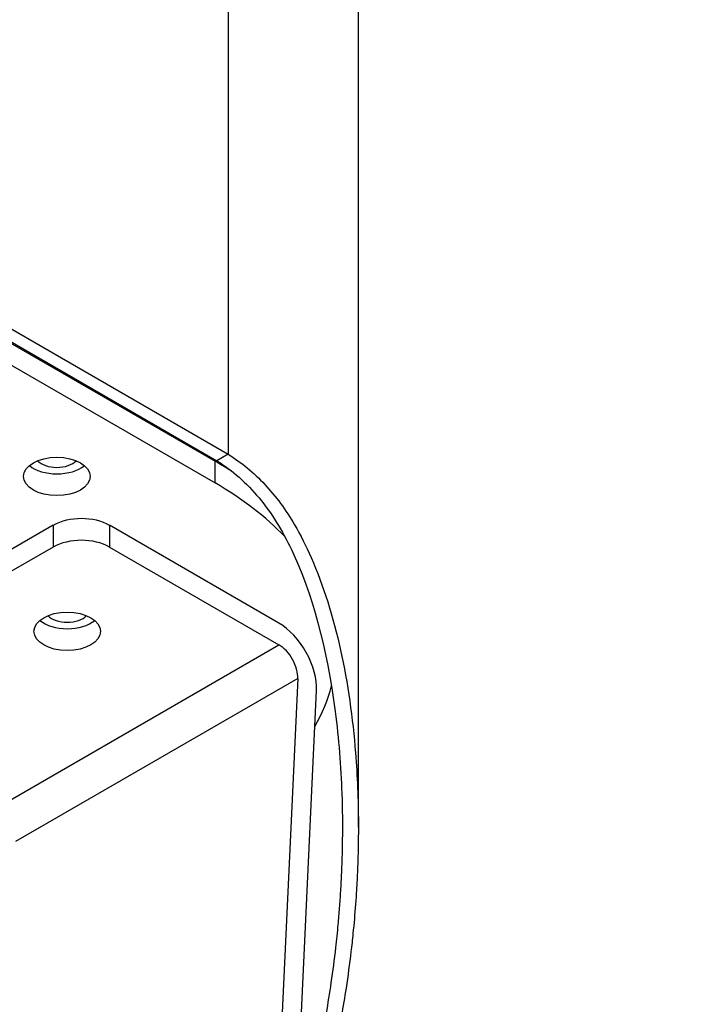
# Model space of a CAD drawing. Header units: millimetres. Extents: x 0 to 3364, y 0 to 2376.
# Tile 41 of 59: x 1755 to 1806, y 489 to 563. Entities that reach past the tile are written whole.
import ezdxf

# ---------------------------------------------------------------- set-up
doc = ezdxf.new("R2010")
doc.units = ezdxf.units.MM
doc.header["$LTSCALE"] = 0.2
doc.layers.add('01_Object Line', color=4, linetype='Continuous')
doc.styles.add('Rainbow-4.0 Style', font='malgunsl.ttf')
doc.dimstyles.new('Rainbow-4.0 Style', dxfattribs={"dimtxt": 3.5, "dimasz": 2.5, "dimexe": 1, "dimexo": 1, "dimgap": 1, "dimtad": 1, "dimdsep": 46, "dimtxsty": 'Rainbow-4.0 Style', "dimcen": 0, "dimclrd": 251, "dimclre": 251, "dimclrt": 7, "dimazin": 3, "dimtp": 0.1, "dimtm": 0.1, "dimtfac": 0.61, "dimtmove": 0, "dimatfit": 3, "dimfxl": 1, "dimlwd": -1, "dimlwe": -1, "dimarcsym": 1})

# ---------------------------------------------------------------- blocks, each defined once
blk = doc.blocks.new('A$C811bb05c')
for p, q in [((453.446, 516.472), (453.446, 292.622)), ((463.228, 264.616), (463.228, 502.837)), ((329.037, 363.355), (452.456, 292.099)), ((330.975, 363.331), (453.446, 292.622)), ((330.126, 362.841), (452.597, 292.132)), ((328.429, 362.073), (452.456, 290.466)), ((453.446, 292.622), (452.597, 292.132)), ((452.456, 290.466), (452.456, 292.099)), ((440.293, 287.282), (423.322, 277.484)), ((440.293, 287.282), (440.293, 285.649)), ((457.263, 279.934), (444.536, 287.282)), ((444.536, 287.282), (444.536, 285.649)), ((440.293, 285.649), (423.322, 275.851)), ((444.536, 285.649), (457.263, 278.301)), ((436.05, 266.053), (457.263, 278.301)), ((458.676, 275.767), (437.463, 263.519)), ((458.676, 275.767), (454.416, 184.376)), ((455.829, 183.475), (460.088, 274.866))]:
    blk.add_line(p, q)
for centre in [(440.576, 290.956), (441.354, 279.321)]:
    blk.add_ellipse(centre, major_axis=(2.5, 0), ratio=0.57735)
for centre, major_axis, start_param, end_param in [((440.576, 292.589), (-2.5, 0), 0.601264, 2.540328), ((440.576, 292.589), (-1.65, 0), 0.499711, 2.641882), ((430.535, 279.443), (-31, 0), 3.861066, 3.926991), ((430.535, 277.81), (-31, 0), 3.644208, 3.926991), ((442.414, 286.057), (3, 0), 0.785398, 2.356194), ((442.414, 284.424), (3, 0), 0.785398, 2.356194), ((441.354, 280.954), (1.65, 0), 3.641304, 5.783474), ((441.354, 280.954), (-2.5, 0), 0.601264, 2.540328), ((457.263, 276.668), (2, -3.464), 0.733038, 2.356194), ((457.263, 276.668), (1, -1.732), 0.733038, 2.356194), ((430.535, 277.81), (31, 0), 5.963313, 6.137969)]:
    blk.add_ellipse(centre, major_axis=major_axis, ratio=0.57735, start_param=start_param, end_param=end_param)
for points, knots in [([(453.446, 292.622), (454.442, 292.003), (455.361, 291.245), (457.035, 289.458), (457.769, 288.457), (458.881, 286.557), (459.3, 285.723), (461.538, 280.648), (462.597, 275.417), (463.151, 268.437), (463.221, 266.677), (463.231, 264.03), (463.218, 262.995), (463.176, 261.769), (463.169, 261.595), (463.141, 260.905), (463.115, 260.391), (463.063, 259.528), (463.04, 259.18), (462.96, 258.093), (462.895, 257.353), (462.775, 256.162), (462.725, 255.71), (462.563, 254.342), (462.439, 253.427), (462.193, 251.825), (462.079, 251.137), (461.706, 249.058), (461.42, 247.671), (460.746, 244.775), (460.348, 243.259), (459.906, 241.756)], [-6.58157, -6.58157, -6.58157, -6.58157, -5.994497, -5.994497, -5.412175, -5.412175, -5.014575, -5.014575, -3.052127, -3.052127, -2.398285, -2.398285, -2.066799, -2.066799, -2.013249, -2.013249, -1.85699, -1.85699, -1.751451, -1.751451, -1.526699, -1.526699, -1.389031, -1.389031, -1.109642, -1.109642, -0.898606, -0.898606, -0.470476, -0.470476, -0.000001, -0.000001, -0.000001, -0.000001]), ([(452.597, 292.132), (453.767, 291.403), (454.822, 290.474), (456.724, 288.188), (457.508, 286.894), (459.737, 282.233), (460.871, 278.092), (461.756, 271.252), (461.916, 269.181), (462.025, 265.962), (462.037, 264.807), (462.018, 263.351), (462.013, 263.05), (462.003, 262.635), (462, 262.521), (461.993, 262.27), (461.99, 262.165), (461.976, 261.756), (461.966, 261.488), (461.934, 260.744), (461.909, 260.275), (461.856, 259.386), (461.827, 258.966), (461.763, 258.129), (461.728, 257.712), (461.637, 256.718), (461.578, 256.141), (461.412, 254.684), (461.298, 253.804), (460.943, 251.383), (460.674, 249.848), (459.97, 246.408), (459.51, 244.495), (458.981, 242.608)], [-6.667918, -6.667918, -6.667918, -6.667918, -5.89842, -5.89842, -5.109238, -5.109238, -3.342797, -3.342797, -2.59462, -2.59462, -2.178264, -2.178264, -2.069744, -2.069744, -2.02859, -2.02859, -1.979257, -1.979257, -1.895921, -1.895921, -1.754225, -1.754225, -1.627193, -1.627193, -1.500928, -1.500928, -1.326017, -1.326017, -1.058348, -1.058348, -0.588281, -0.588281, -0.000002, -0.000002, -0.000002, -0.000002])]:
    blk.add_open_spline(points, degree=3, knots=knots)

msp = doc.modelspace()

# ---------------------------------------------------------------- block references
at = {"layer": '01_Object Line'}
msp.add_blockref('A$C811bb05c', (1317.491, 238.055), dxfattribs=at)

# ---------------------------------------------------------------- leaders
at = {"annotation_type": 0, "has_hookline": 1, "hookline_direction": 0}
for points, text_width in [([(1644.975, 578.956), (1644.975, 97.555), (1841.432, 96.555)], 441.723), ([(1669.481, 550.84), (1669.481, 157.772), (1839.3, 156.772)], 332.529), ([(1690.037, 540.367), (1690.037, 210.049), (1836.846, 209.049)], 235.656), ([(1710.593, 535.964), (1710.593, 263.26), (1837.392, 262.26)], 282.206)]:
    msp.add_leader(points, dimstyle='Rainbow-4.0 Style', override={"dimscale": 5, "dimclrd": 1, "dimldrblk": 'DotSmall'}, dxfattribs=dict(at, text_width=text_width))
msp.add_leader([(1735.227, 527.46), (1735.227, 320.69), (2212.728, 320.69)], dimstyle='Rainbow-4.0 Style', override={"dimscale": 5, "dimclrd": 1, "dimldrblk": 'DotSmall'})

doc.saveas('drawing.dxf')
